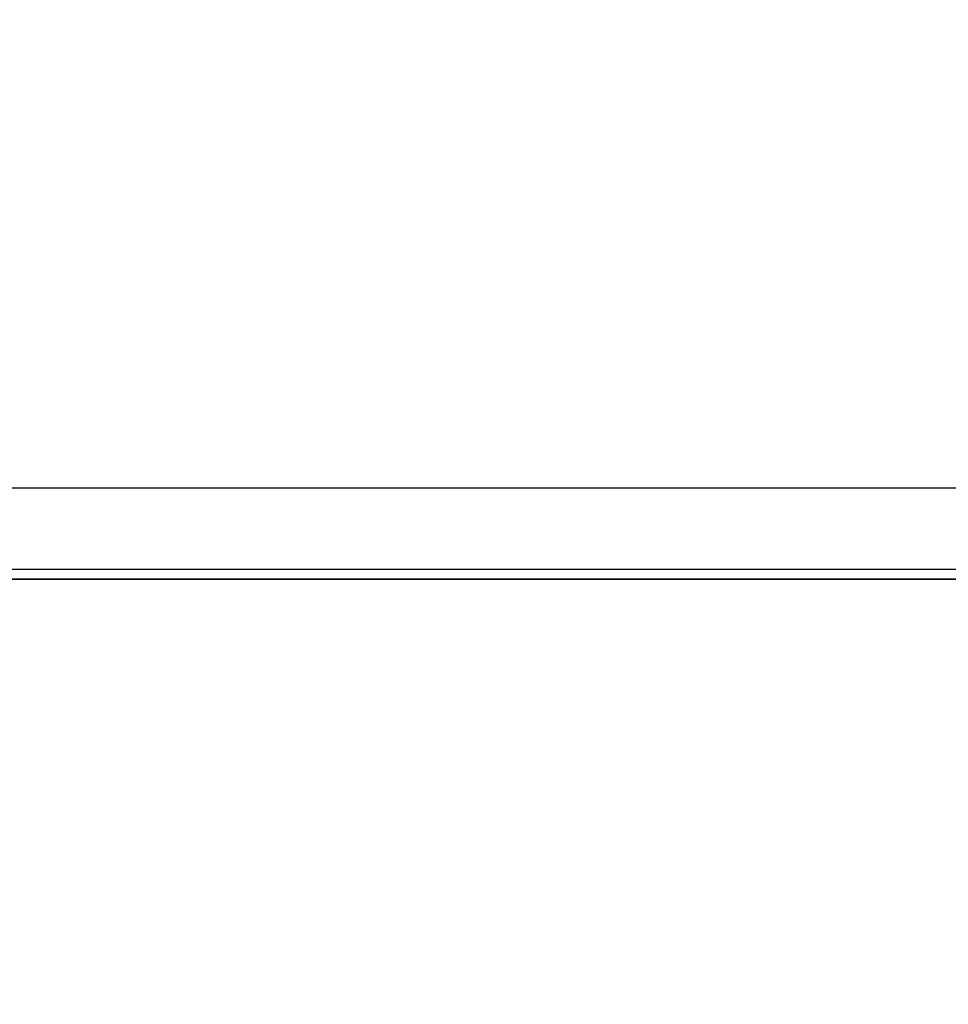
# Model space of a CAD drawing. Header units: inches. Extents: x 0 to 22, y 0 to 17.
# Tile 13 of 39: x 9.679 to 10.252, y 6.175 to 6.783. Entities that reach past the tile are written whole.
import ezdxf

# ---------------------------------------------------------------- set-up
doc = ezdxf.new("R2010")
doc.units = ezdxf.units.IN
doc.header["$LTSCALE"] = 1.21
doc.header["$MEASUREMENT"] = 0
doc.layers.get('0').update_dxf_attribs({"linetype": 'CONTINUOUS'})
doc.layers.add('DIMENSIONS', color=7, linetype='CONTINUOUS')
doc.styles.get("Standard").update_dxf_attribs({"font": 'txt', "width": 0.8})
doc.dimstyles.new('DIMSTYLE_2', dxfattribs={"dimtxt": 0.125, "dimasz": 0.18, "dimexe": 0.18, "dimexo": 0.0625, "dimgap": 0.09, "dimtad": 0, "dimtih": 1, "dimtoh": 1, "dimdec": 3, "dimzin": 4, "dimdsep": 46, "dimtxsty": 'STANDARD', "dimblk": '_FILLED', "dimblk1": '_FILLED', "dimblk2": '_FILLED', "dimcen": 0.09, "dimadec": 0, "dimazin": 0, "dimtp": 0.01, "dimtm": 0.01, "dimtfac": 1, "dimtdec": 3, "dimtofl": 0, "dimtmove": 0, "dimatfit": 3, "dimldrblk": '_FILLED', "dimfxl": 1, "dimtolj": 1, "dimtzin": 4, "dimarcsym": 0})

# ---------------------------------------------------------------- blocks, each defined once
blk = doc.blocks.new('_FILLED')
at = {"color": 0, "linetype": 'BYBLOCK'}
blk.add_solid([(0, 0), (-1, 0.1736), (-1, -0.1736)], dxfattribs=at)
blk = doc.blocks.new('*D12')
at = {"layer": 'DIMENSIONS', "color": 2, "linetype": 'CONTINUOUS'}
for p, q in [((8.53167, 6.78325), (8.53167, 5.30272)), ((12.64593, 6.43165), (12.64593, 5.30272)), ((8.53167, 5.42772), (9.6098, 5.42772)), ((12.64593, 5.42772), (11.0598, 5.42772))]:
    blk.add_line(p, q, dxfattribs=at)
at = {"layer": 'DIMENSIONS', "color": 2, "linetype": 'CONTINUOUS', "xscale": 0.18, "yscale": 0.18, "zscale": 0.18, "rotation": 180}
blk.add_blockref('_FILLED', (8.53167, 5.42772), dxfattribs=at)
at = {"layer": 'DIMENSIONS', "color": 2, "linetype": 'CONTINUOUS', "xscale": 0.18, "yscale": 0.18, "zscale": 0.18}
blk.add_blockref('_FILLED', (12.64593, 5.42772), dxfattribs=at)
at = {"layer": 'DIMENSIONS', "color": 2, "linetype": 'CONTINUOUS', "width": 0.8}
for s, p in [('[', (10.2973, 5.36522)), (']', (10.8973, 5.36522)), ('4.114', (9.6723, 5.36522)), ('104.5', (10.3973, 5.36522))]:
    blk.add_text(s, height=0.125, dxfattribs=at).set_placement(p)

msp = doc.modelspace()

# ---------------------------------------------------------------- linework, layer by layer
at = {"color": 7, "linetype": 'CONTINUOUS'}
for p, q in [((9.46549, 6.49415), (10.56049, 6.49415)), ((12.64593, 6.44372), (9.46549, 6.44372)), ((9.46525, 6.43776), (12.64593, 6.43776)), ((12.33252, 6.43771), (9.46525, 6.43771))]:
    msp.add_line(p, q, dxfattribs=at)

# ---------------------------------------------------------------- dimensions: what is measured, and where the dimension line sits
at = {"layer": 'DIMENSIONS', "color": 2, "linetype": 'CONTINUOUS'}
dim = msp.add_linear_dim(base=(8.53167, 5.42772), p1=(12.64593, 6.43165), p2=(8.53167, 6.78325), angle=180, dimstyle='DIMSTYLE_2', dxfattribs=at)
dim.commit()
dim.dimension.update_dxf_attribs({"geometry": '*D12', "text_midpoint": (10.3348, 5.42772), "dimtype": 160})

doc.saveas('drawing.dxf')
